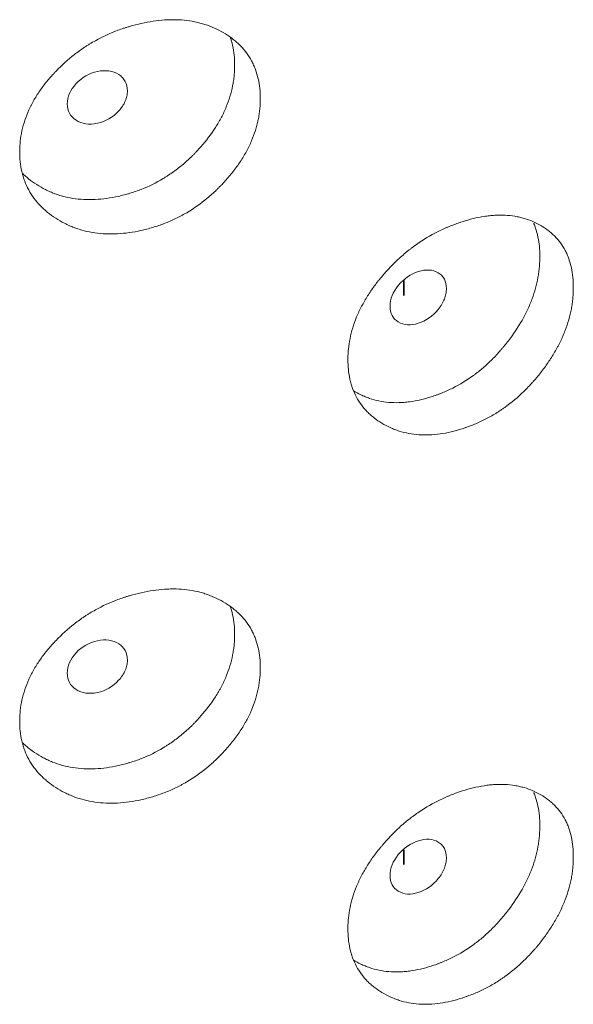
# Model space of a CAD drawing. Header units: millimetres. Extents: x 4 to 1188, y 1 to 840.
# Tile 148 of 197: x 996.26 to 998.76, y 217.88 to 222.32. Entities that reach past the tile are written whole.
import ezdxf

# ---------------------------------------------------------------- set-up
doc = ezdxf.new("R2010")
doc.units = ezdxf.units.MM
doc.layers.add('1', color=7, linetype='Continuous')

msp = doc.modelspace()

# ---------------------------------------------------------------- linework, layer by layer
at = {"layer": '1', "color": 154, "linetype": 'Continuous', "lineweight": 35}
for p, q in [((997.9934, 221.1411), (997.9934, 221.0734)), ((997.9934, 218.5743), (997.9934, 218.5083))]:
    msp.add_line(p, q, dxfattribs=at)
at = {"layer": '1', "color": 154, "linetype": 'Continuous', "lineweight": 13}
for points, knots in [([(997.3467, 221.9606), (997.3467, 221.9587), (997.3467, 221.9567), (997.3467, 221.9528), (997.3466, 221.947), (997.3461, 221.9332), (997.3446, 221.9135), (997.3426, 221.8975), (997.3408, 221.8855), (997.3401, 221.8814), (997.3387, 221.8734), (997.3379, 221.8694), (997.3305, 221.8333), (997.3206, 221.8015), (997.3003, 221.754), (997.2927, 221.7383), (997.282, 221.7186), (997.2798, 221.7147), (997.2754, 221.7069), (997.2685, 221.6952), (997.2613, 221.6838), (997.2463, 221.6611), (997.2356, 221.6463), (997.2186, 221.6247), (997.2128, 221.6175), (997.2009, 221.6033), (997.1948, 221.5963), (997.1823, 221.5825), (997.1759, 221.5756), (997.1661, 221.5655), (997.1628, 221.5621), (997.1561, 221.5554), (997.1528, 221.5521), (997.1358, 221.5358), (997.1218, 221.5233), (997.0785, 221.4874), (997.0477, 221.4656), (997.0108, 221.4439), (997.0067, 221.4416), (996.9984, 221.4369), (996.986, 221.4301), (996.9734, 221.4238), (996.9482, 221.4116), (996.9312, 221.4042), (996.8968, 221.391), (996.8794, 221.385), (996.8531, 221.3771), (996.8443, 221.3747), (996.831, 221.3712), (996.8265, 221.3701), (996.8177, 221.368), (996.8132, 221.367), (996.7733, 221.3582), (996.7382, 221.3531), (996.686, 221.3502), (996.6686, 221.3501), (996.6342, 221.3515), (996.6174, 221.353), (996.5682, 221.3601), (996.5293, 221.3702), (996.4928, 221.3851), (996.4785, 221.3914), (996.4713, 221.3948), (996.4505, 221.4054), (996.4372, 221.4131), (996.4116, 221.4296), (996.3994, 221.4384), (996.3819, 221.4525), (996.3734, 221.4598), (996.3652, 221.4675), (996.3598, 221.4727), (996.3572, 221.4754), (996.3339, 221.4995), (996.3165, 221.523), (996.2956, 221.5613), (996.2881, 221.578), (996.2818, 221.5954), (996.2795, 221.6024), (996.2783, 221.606), (996.2751, 221.6167), (996.2732, 221.624), (996.2649, 221.6604), (996.2611, 221.698), (996.2622, 221.7369), (996.2631, 221.7526), (996.2637, 221.7605), (996.2662, 221.7841), (996.2688, 221.7998), (996.279, 221.847), (996.2893, 221.8784), (996.3053, 221.9136), (996.3071, 221.9175), (996.3109, 221.9253), (996.3167, 221.9369), (996.323, 221.9484), (996.3361, 221.971), (996.3456, 221.9858), (996.3661, 222.0148), (996.3771, 222.0291), (996.3946, 222.05), (996.4006, 222.0569), (996.4098, 222.0672), (996.413, 222.0706), (996.4193, 222.0774), (996.4225, 222.0808), (996.4514, 222.1108), (996.4789, 222.1358), (996.5234, 222.1705), (996.5387, 222.1815), (996.5586, 222.1947), (996.5625, 222.1973), (996.5706, 222.2024), (996.5746, 222.2049), (996.5867, 222.2123), (996.5949, 222.217), (996.6359, 222.2399), (996.6697, 222.2554), (996.7131, 222.2716), (996.7262, 222.2762), (996.7395, 222.2804), (996.7483, 222.2832), (996.7528, 222.2845), (996.7749, 222.291), (996.7926, 222.2955), (996.8455, 222.3072), (996.8805, 222.3126), (996.9197, 222.3152), (996.9241, 222.3154), (996.9327, 222.3158), (996.9456, 222.3163), (996.9753, 222.3163), (997.0164, 222.3133), (997.0557, 222.3064), (997.0823, 222.2994), (997.0935, 222.296), (997.101, 222.2936), (997.1046, 222.2924), (997.1375, 222.2809), (997.1643, 222.2678), (997.2017, 222.2446), (997.2136, 222.2363), (997.2279, 222.2251), (997.2307, 222.2228), (997.2362, 222.2182), (997.2443, 222.2111), (997.2521, 222.2038), (997.2769, 222.1785), (997.2937, 222.156), (997.3106, 222.1247), (997.3138, 222.1183), (997.3197, 222.1051), (997.3225, 222.0985), (997.33, 222.0782), (997.334, 222.0643), (997.3437, 222.0216), (997.3467, 221.9917), (997.3467, 221.9606)], [0, 0, 0, 0, 0.001953, 0.001953, 0.003906, 0.007812, 0.015625, 0.023437, 0.023437, 0.027344, 0.027344, 0.03125, 0.03125, 0.0625, 0.0625, 0.078125, 0.078125, 0.082031, 0.082031, 0.085937, 0.09375, 0.09375, 0.109375, 0.109375, 0.117187, 0.117187, 0.125, 0.125, 0.132812, 0.132812, 0.136719, 0.136719, 0.140625, 0.140625, 0.15625, 0.15625, 0.1875, 0.1875, 0.191406, 0.191406, 0.195312, 0.203125, 0.203125, 0.21875, 0.21875, 0.234375, 0.234375, 0.242187, 0.242187, 0.246094, 0.246094, 0.25, 0.25, 0.28125, 0.28125, 0.296875, 0.296875, 0.3125, 0.3125, 0.34375, 0.351562, 0.351562, 0.359375, 0.359375, 0.375, 0.375, 0.390625, 0.390625, 0.398437, 0.402344, 0.402344, 0.40625, 0.40625, 0.4375, 0.4375, 0.453125, 0.457031, 0.457031, 0.460937, 0.460937, 0.46875, 0.46875, 0.5, 0.507812, 0.507812, 0.515625, 0.515625, 0.53125, 0.53125, 0.5625, 0.5625, 0.566406, 0.566406, 0.570312, 0.578125, 0.578125, 0.59375, 0.59375, 0.609375, 0.609375, 0.617187, 0.617187, 0.621094, 0.621094, 0.625, 0.625, 0.65625, 0.65625, 0.671875, 0.671875, 0.675781, 0.675781, 0.679687, 0.679687, 0.6875, 0.6875, 0.71875, 0.71875, 0.726562, 0.730469, 0.730469, 0.734375, 0.734375, 0.75, 0.75, 0.78125, 0.78125, 0.785156, 0.785156, 0.789062, 0.796875, 0.8125, 0.828125, 0.835937, 0.839844, 0.839844, 0.84375, 0.84375, 0.875, 0.875, 0.890625, 0.890625, 0.894531, 0.894531, 0.898437, 0.90625, 0.90625, 0.9375, 0.9375, 0.945312, 0.945312, 0.953125, 0.953125, 0.96875, 0.96875, 1, 1, 1, 1]), ([(997.2109, 222.2396), (997.2154, 222.2267), (997.2191, 222.2134), (997.2282, 222.1717), (997.2311, 222.1421), (997.2311, 222.1115)], [0, 0, 0, 0, 0.324781, 0.324781, 1, 1, 1, 1]), ([(997.2311, 222.1115), (997.2311, 222.1095), (997.2311, 222.1076), (997.231, 222.1038), (997.2309, 222.098), (997.2305, 222.0844), (997.2291, 222.0649), (997.2272, 222.0492), (997.2254, 222.0373), (997.2248, 222.0333), (997.2235, 222.0254), (997.2227, 222.0215), (997.2157, 221.9859), (997.2062, 221.9544), (997.1868, 221.9074), (997.1795, 221.8918), (997.1693, 221.8724), (997.1672, 221.8685), (997.1629, 221.8607), (997.1564, 221.8492), (997.1494, 221.8378), (997.1253, 221.8002), (997.1033, 221.7715), (997.0731, 221.7369), (997.0669, 221.7301), (997.0573, 221.7199), (997.0541, 221.7165), (997.0476, 221.7099), (997.0444, 221.7066), (997.0279, 221.6903), (997.0006, 221.6651), (996.9641, 221.6364), (996.9372, 221.6179), (996.9254, 221.6102), (996.9175, 221.6052), (996.9135, 221.6027), (996.8772, 221.581), (996.8441, 221.5648), (996.7933, 221.5448), (996.7718, 221.5374), (996.75, 221.531), (996.7413, 221.5286), (996.7369, 221.5274), (996.7238, 221.524), (996.715, 221.5219), (996.6713, 221.5123), (996.6366, 221.5074), (996.5936, 221.5053), (996.585, 221.5051), (996.5722, 221.5051), (996.5679, 221.5052), (996.5594, 221.5054), (996.5382, 221.5062), (996.5177, 221.5084), (996.4695, 221.516), (996.4353, 221.5255), (996.4029, 221.539), (996.3958, 221.5421), (996.3922, 221.5437), (996.3817, 221.5486), (996.3748, 221.552), (996.3546, 221.5628), (996.3417, 221.5707), (996.3169, 221.5874), (996.305, 221.5964), (996.2881, 221.6107), (996.2826, 221.6157), (996.2767, 221.6213), (996.2762, 221.6218), (996.2756, 221.6224)], [0, 0, 0, 0, 0.004892, 0.004892, 0.009784, 0.019568, 0.039136, 0.058704, 0.058704, 0.068488, 0.068488, 0.078272, 0.078272, 0.156544, 0.156544, 0.195679, 0.195679, 0.205463, 0.205463, 0.215247, 0.234815, 0.234815, 0.313087, 0.313087, 0.332655, 0.332655, 0.342439, 0.342439, 0.352223, 0.352223, 0.391359, 0.430495, 0.450063, 0.459847, 0.459847, 0.469631, 0.469631, 0.547902, 0.547902, 0.587038, 0.596822, 0.596822, 0.606606, 0.606606, 0.626174, 0.626174, 0.704446, 0.704446, 0.724014, 0.724014, 0.733798, 0.733798, 0.743582, 0.782718, 0.782718, 0.860989, 0.870773, 0.870773, 0.880557, 0.880557, 0.900125, 0.900125, 0.939261, 0.939261, 0.978397, 0.978397, 0.997965, 0.997965, 1, 1, 1, 1]), ([(996.4764, 221.9373), (996.4763, 221.9213), (996.4795, 221.9071), (996.4928, 221.8825), (996.5025, 221.8721), (996.5294, 221.8548), (996.5441, 221.8493), (996.5762, 221.8446), (996.5933, 221.8453), (996.6497, 221.8575), (996.6816, 221.8758), (996.7213, 221.9189), (996.7312, 221.9336), (996.7411, 221.9564), (996.7435, 221.9641), (996.7468, 221.9797), (996.7476, 221.9875), (996.7475, 222.0118), (996.7442, 222.026), (996.7344, 222.0444), (996.7303, 222.0501), (996.7205, 222.0604), (996.7149, 222.0649), (996.6949, 222.0777), (996.6802, 222.0831), (996.6483, 222.0876), (996.6312, 222.0867), (996.5747, 222.0745), (996.5424, 222.0561), (996.4898, 221.9998), (996.4765, 221.9694), (996.4764, 221.9373)], [0, 0, 0, 0, 0.0625, 0.0625, 0.125, 0.125, 0.1875, 0.1875, 0.25, 0.25, 0.375, 0.375, 0.4375, 0.4375, 0.46875, 0.46875, 0.5, 0.5, 0.5625, 0.5625, 0.59375, 0.59375, 0.625, 0.625, 0.6875, 0.6875, 0.75, 0.75, 0.875, 0.875, 1, 1, 1, 1]), ([(998.758, 221.1087), (998.758, 221.1068), (998.758, 221.1048), (998.758, 221.1009), (998.7579, 221.095), (998.7574, 221.0813), (998.7561, 221.0614), (998.7542, 221.0453), (998.7525, 221.0331), (998.7519, 221.029), (998.7506, 221.0209), (998.7499, 221.0168), (998.743, 220.9802), (998.7337, 220.9475), (998.7149, 220.8985), (998.7078, 220.8821), (998.6979, 220.8617), (998.6959, 220.8576), (998.6917, 220.8494), (998.6854, 220.8372), (998.6786, 220.8252), (998.6647, 220.8014), (998.6547, 220.7858), (998.6389, 220.7627), (998.6335, 220.7551), (998.6225, 220.7401), (998.6168, 220.7326), (998.6052, 220.7177), (998.5992, 220.7104), (998.5901, 220.6995), (998.587, 220.6958), (998.5808, 220.6887), (998.5776, 220.6851), (998.5619, 220.6675), (998.5488, 220.6538), (998.5084, 220.6145), (998.4797, 220.5904), (998.4452, 220.5658), (998.4414, 220.5631), (998.4337, 220.5578), (998.422, 220.55), (998.4103, 220.5427), (998.3867, 220.5285), (998.3708, 220.5199), (998.3387, 220.5039), (998.3224, 220.4966), (998.2978, 220.4866), (998.2895, 220.4835), (998.2771, 220.479), (998.2729, 220.4776), (998.2646, 220.4747), (998.2604, 220.4734), (998.2231, 220.4614), (998.1901, 220.4536), (998.1411, 220.4466), (998.1248, 220.4451), (998.0925, 220.4438), (998.0767, 220.4441), (998.0305, 220.4473), (997.9939, 220.4543), (997.9595, 220.4664), (997.946, 220.4716), (997.9393, 220.4744), (997.9197, 220.4833), (997.9071, 220.49), (997.883, 220.5044), (997.8715, 220.5123), (997.855, 220.5251), (997.8469, 220.5317), (997.8392, 220.5388), (997.8342, 220.5436), (997.8317, 220.546), (997.8097, 220.5683), (997.7933, 220.5904), (997.7736, 220.6271), (997.7664, 220.6431), (997.7606, 220.6601), (997.7583, 220.6669), (997.7572, 220.6704), (997.7542, 220.6809), (997.7524, 220.688), (997.7445, 220.7238), (997.741, 220.7611), (997.742, 220.8001), (997.7428, 220.8158), (997.7434, 220.8238), (997.7458, 220.8476), (997.7482, 220.8635), (997.7578, 220.9115), (997.7676, 220.9436), (997.7827, 220.9801), (997.7844, 220.9842), (997.788, 220.9923), (997.7935, 221.0044), (997.7994, 221.0163), (997.8118, 221.04), (997.8208, 221.0555), (997.8401, 221.0862), (997.8505, 221.1012), (997.867, 221.1236), (997.8726, 221.131), (997.8813, 221.142), (997.8843, 221.1456), (997.8902, 221.1529), (997.8932, 221.1565), (997.9205, 221.1889), (997.9465, 221.216), (997.9883, 221.2541), (998.0027, 221.2664), (998.0214, 221.2811), (998.0251, 221.284), (998.0327, 221.2898), (998.0365, 221.2926), (998.0479, 221.3009), (998.0555, 221.3063), (998.0941, 221.3324), (998.1258, 221.3505), (998.1666, 221.3701), (998.1789, 221.3757), (998.1913, 221.381), (998.1996, 221.3845), (998.2038, 221.3862), (998.2245, 221.3944), (998.2411, 221.4003), (998.2906, 221.4161), (998.3234, 221.4242), (998.3601, 221.4299), (998.3642, 221.4305), (998.3723, 221.4316), (998.3843, 221.433), (998.4121, 221.4353), (998.4504, 221.4356), (998.4871, 221.4317), (998.512, 221.4269), (998.5224, 221.4243), (998.5293, 221.4225), (998.5328, 221.4216), (998.5634, 221.4126), (998.5884, 221.4016), (998.6232, 221.3814), (998.6343, 221.374), (998.6475, 221.3639), (998.6502, 221.3619), (998.6553, 221.3577), (998.6629, 221.3512), (998.6701, 221.3445), (998.6931, 221.3211), (998.7088, 221.2999), (998.7245, 221.27), (998.7275, 221.2638), (998.733, 221.2511), (998.7355, 221.2447), (998.7425, 221.225), (998.7462, 221.2114), (998.7552, 221.1694), (998.758, 221.1398), (998.758, 221.1087)], [0, 0, 0, 0, 0.001953, 0.001953, 0.003906, 0.007813, 0.015625, 0.023438, 0.023438, 0.027344, 0.027344, 0.03125, 0.03125, 0.0625, 0.0625, 0.078125, 0.078125, 0.082031, 0.082031, 0.085938, 0.09375, 0.09375, 0.109375, 0.109375, 0.117188, 0.117188, 0.125, 0.125, 0.132813, 0.132813, 0.136719, 0.136719, 0.140625, 0.140625, 0.15625, 0.15625, 0.1875, 0.1875, 0.191406, 0.191406, 0.195313, 0.203125, 0.203125, 0.21875, 0.21875, 0.234375, 0.234375, 0.242188, 0.242188, 0.246094, 0.246094, 0.25, 0.25, 0.28125, 0.28125, 0.296875, 0.296875, 0.3125, 0.3125, 0.34375, 0.351563, 0.351563, 0.359375, 0.359375, 0.375, 0.375, 0.390625, 0.390625, 0.398438, 0.402344, 0.402344, 0.40625, 0.40625, 0.4375, 0.4375, 0.453125, 0.457031, 0.457031, 0.460938, 0.460938, 0.46875, 0.46875, 0.5, 0.507813, 0.507813, 0.515625, 0.515625, 0.53125, 0.53125, 0.5625, 0.5625, 0.566406, 0.566406, 0.570313, 0.578125, 0.578125, 0.59375, 0.59375, 0.609375, 0.609375, 0.617188, 0.617188, 0.621094, 0.621094, 0.625, 0.625, 0.65625, 0.65625, 0.671875, 0.671875, 0.675781, 0.675781, 0.679688, 0.679688, 0.6875, 0.6875, 0.71875, 0.71875, 0.726563, 0.730469, 0.730469, 0.734375, 0.734375, 0.75, 0.75, 0.78125, 0.78125, 0.785156, 0.785156, 0.789063, 0.796875, 0.8125, 0.828125, 0.835938, 0.839844, 0.839844, 0.84375, 0.84375, 0.875, 0.875, 0.890625, 0.890625, 0.894531, 0.894531, 0.898438, 0.90625, 0.90625, 0.9375, 0.9375, 0.945313, 0.945313, 0.953125, 0.953125, 0.96875, 0.96875, 1, 1, 1, 1]), ([(998.5797, 221.3985), (998.58, 221.3977), (998.5803, 221.3969), (998.5833, 221.3898), (998.5857, 221.3834), (998.5923, 221.3638), (998.5959, 221.3503), (998.6044, 221.3087), (998.6071, 221.2794), (998.6071, 221.2488)], [0, 0, 0, 0, 0.017682, 0.017682, 0.158013, 0.158013, 0.438675, 0.438675, 1, 1, 1, 1]), ([(998.6071, 221.2488), (998.6071, 221.2468), (998.6071, 221.2449), (998.6071, 221.2411), (998.607, 221.2353), (998.6065, 221.2217), (998.6052, 221.2021), (998.6035, 221.1862), (998.6019, 221.1742), (998.6013, 221.1702), (998.6, 221.1621), (998.5993, 221.1581), (998.5928, 221.122), (998.584, 221.0897), (998.566, 221.0413), (998.5592, 221.0251), (998.5497, 221.0049), (998.5478, 221.0008), (998.5438, 220.9927), (998.5377, 220.9806), (998.5312, 220.9687), (998.5088, 220.9293), (998.4884, 220.8988), (998.4602, 220.8619), (998.4544, 220.8545), (998.4455, 220.8436), (998.4425, 220.84), (998.4365, 220.8329), (998.4334, 220.8293), (998.4181, 220.8117), (998.3927, 220.7845), (998.3586, 220.7529), (998.3336, 220.7322), (998.3225, 220.7237), (998.3151, 220.718), (998.3114, 220.7152), (998.2775, 220.6906), (998.2466, 220.6719), (998.199, 220.6479), (998.1789, 220.6388), (998.1586, 220.6308), (998.1504, 220.6276), (998.1463, 220.6261), (998.134, 220.6216), (998.1258, 220.6189), (998.0849, 220.6058), (998.0523, 220.5982), (998.0119, 220.5928), (998.0039, 220.5919), (997.9918, 220.5909), (997.9878, 220.5906), (997.9798, 220.5902), (997.9599, 220.5893), (997.9406, 220.5899), (997.8954, 220.5938), (997.8631, 220.6006), (997.8327, 220.6115), (997.8259, 220.614), (997.8226, 220.6153), (997.8127, 220.6194), (997.8062, 220.6223), (997.7884, 220.6309), (997.7775, 220.637), (997.7669, 220.6435)], [0, 0, 0, 0, 0.00523, 0.00523, 0.010461, 0.020921, 0.041843, 0.062764, 0.062764, 0.073225, 0.073225, 0.083686, 0.083686, 0.167371, 0.167371, 0.209214, 0.209214, 0.219674, 0.219674, 0.230135, 0.251057, 0.251057, 0.334742, 0.334742, 0.355663, 0.355663, 0.366124, 0.366124, 0.376585, 0.376585, 0.418428, 0.46027, 0.481192, 0.491652, 0.491652, 0.502113, 0.502113, 0.585799, 0.585799, 0.627641, 0.638102, 0.638102, 0.648563, 0.648563, 0.669484, 0.669484, 0.75317, 0.75317, 0.774091, 0.774091, 0.784552, 0.784552, 0.795012, 0.836855, 0.836855, 0.920541, 0.931001, 0.931001, 0.941462, 0.941462, 0.962383, 0.962383, 1, 1, 1, 1]), ([(997.9318, 221.0247), (997.9317, 221.0087), (997.9348, 220.9948), (997.9472, 220.9712), (997.9563, 220.9616), (997.9815, 220.9464), (997.9953, 220.9421), (998.0254, 220.9399), (998.0415, 220.9421), (998.0943, 220.9588), (998.1241, 220.9796), (998.1613, 221.0259), (998.1705, 221.0414), (998.1797, 221.065), (998.182, 221.0729), (998.1851, 221.0887), (998.1858, 221.0966), (998.1858, 221.1209), (998.1827, 221.1349), (998.1735, 221.1525), (998.1697, 221.1578), (998.1605, 221.1673), (998.1553, 221.1714), (998.1366, 221.1826), (998.1229, 221.1868), (998.093, 221.1887), (998.077, 221.1865), (998.024, 221.1697), (997.9938, 221.1488), (997.9444, 221.0883), (997.9319, 221.0568), (997.9318, 221.0247)], [0, 0, 0, 0, 0.0625, 0.0625, 0.125, 0.125, 0.1875, 0.1875, 0.25, 0.25, 0.375, 0.375, 0.4375, 0.4375, 0.46875, 0.46875, 0.5, 0.5, 0.5625, 0.5625, 0.59375, 0.59375, 0.625, 0.625, 0.6875, 0.6875, 0.75, 0.75, 0.875, 0.875, 1, 1, 1, 1]), ([(997.3467, 219.3945), (997.3467, 219.3925), (997.3467, 219.3906), (997.3467, 219.3867), (997.3466, 219.3808), (997.3461, 219.3671), (997.3446, 219.3473), (997.3426, 219.3314), (997.3408, 219.3193), (997.3401, 219.3153), (997.3387, 219.3073), (997.3379, 219.3033), (997.3305, 219.2672), (997.3206, 219.2354), (997.3003, 219.1879), (997.2927, 219.1721), (997.282, 219.1525), (997.2798, 219.1486), (997.2754, 219.1408), (997.2685, 219.1291), (997.2613, 219.1177), (997.2463, 219.095), (997.2356, 219.0802), (997.2186, 219.0585), (997.2128, 219.0514), (997.2009, 219.0372), (997.1948, 219.0302), (997.1823, 219.0164), (997.1759, 219.0095), (997.1661, 218.9993), (997.1628, 218.996), (997.1561, 218.9893), (997.1528, 218.986), (997.1358, 218.9697), (997.1218, 218.9572), (997.0785, 218.9212), (997.0477, 218.8995), (997.0108, 218.8778), (997.0067, 218.8754), (996.9984, 218.8708), (996.986, 218.864), (996.9734, 218.8576), (996.9482, 218.8455), (996.9312, 218.8381), (996.8968, 218.8248), (996.8794, 218.8189), (996.8531, 218.811), (996.8443, 218.8085), (996.831, 218.8051), (996.8265, 218.804), (996.8177, 218.8019), (996.8132, 218.8008), (996.7733, 218.792), (996.7382, 218.787), (996.686, 218.7841), (996.6686, 218.7839), (996.6342, 218.7853), (996.6174, 218.7869), (996.5682, 218.794), (996.5293, 218.804), (996.4928, 218.819), (996.4785, 218.8253), (996.4713, 218.8287), (996.4505, 218.8392), (996.4372, 218.8469), (996.4116, 218.8634), (996.3994, 218.8722), (996.3819, 218.8864), (996.3734, 218.8937), (996.3652, 218.9014), (996.3598, 218.9066), (996.3572, 218.9093), (996.3339, 218.9334), (996.3165, 218.9569), (996.2956, 218.9952), (996.2881, 219.0118), (996.2818, 219.0293), (996.2795, 219.0363), (996.2783, 219.0399), (996.2751, 219.0506), (996.2732, 219.0578), (996.2649, 219.0943), (996.2611, 219.1319), (996.2622, 219.1708), (996.2631, 219.1865), (996.2637, 219.1944), (996.2662, 219.218), (996.2688, 219.2337), (996.279, 219.2809), (996.2893, 219.3122), (996.3053, 219.3475), (996.3071, 219.3514), (996.3109, 219.3592), (996.3167, 219.3708), (996.323, 219.3822), (996.3361, 219.4049), (996.3456, 219.4197), (996.3661, 219.4487), (996.3771, 219.4629), (996.3946, 219.4839), (996.4006, 219.4908), (996.4098, 219.5011), (996.413, 219.5045), (996.4193, 219.5113), (996.4225, 219.5147), (996.4514, 219.5447), (996.4789, 219.5697), (996.5234, 219.6043), (996.5387, 219.6154), (996.5586, 219.6286), (996.5625, 219.6312), (996.5706, 219.6363), (996.5746, 219.6388), (996.5867, 219.6461), (996.5949, 219.6509), (996.6359, 219.6737), (996.6697, 219.6892), (996.7131, 219.7054), (996.7262, 219.71), (996.7395, 219.7143), (996.7483, 219.7171), (996.7528, 219.7184), (996.7749, 219.7249), (996.7926, 219.7294), (996.8455, 219.7411), (996.8805, 219.7464), (996.9197, 219.7491), (996.9241, 219.7493), (996.9327, 219.7497), (996.9456, 219.7501), (996.9753, 219.7501), (997.0164, 219.7472), (997.0557, 219.7403), (997.0823, 219.7333), (997.0935, 219.7299), (997.101, 219.7275), (997.1046, 219.7263), (997.1375, 219.7147), (997.1643, 219.7016), (997.2017, 219.6785), (997.2136, 219.6702), (997.2279, 219.659), (997.2307, 219.6567), (997.2362, 219.6521), (997.2443, 219.645), (997.2521, 219.6376), (997.2769, 219.6124), (997.2937, 219.5899), (997.3106, 219.5586), (997.3138, 219.5522), (997.3197, 219.539), (997.3225, 219.5323), (997.33, 219.5121), (997.334, 219.4982), (997.3437, 219.4554), (997.3467, 219.4256), (997.3467, 219.3945)], [0, 0, 0, 0, 0.001953, 0.001953, 0.003906, 0.007813, 0.015625, 0.023438, 0.023438, 0.027344, 0.027344, 0.03125, 0.03125, 0.0625, 0.0625, 0.078125, 0.078125, 0.082031, 0.082031, 0.085938, 0.09375, 0.09375, 0.109375, 0.109375, 0.117188, 0.117188, 0.125, 0.125, 0.132813, 0.132813, 0.136719, 0.136719, 0.140625, 0.140625, 0.15625, 0.15625, 0.1875, 0.1875, 0.191406, 0.191406, 0.195313, 0.203125, 0.203125, 0.21875, 0.21875, 0.234375, 0.234375, 0.242188, 0.242188, 0.246094, 0.246094, 0.25, 0.25, 0.28125, 0.28125, 0.296875, 0.296875, 0.3125, 0.3125, 0.34375, 0.351563, 0.351563, 0.359375, 0.359375, 0.375, 0.375, 0.390625, 0.390625, 0.398438, 0.402344, 0.402344, 0.40625, 0.40625, 0.4375, 0.4375, 0.453125, 0.457031, 0.457031, 0.460938, 0.460938, 0.46875, 0.46875, 0.5, 0.507813, 0.507813, 0.515625, 0.515625, 0.53125, 0.53125, 0.5625, 0.5625, 0.566406, 0.566406, 0.570313, 0.578125, 0.578125, 0.59375, 0.59375, 0.609375, 0.609375, 0.617188, 0.617188, 0.621094, 0.621094, 0.625, 0.625, 0.65625, 0.65625, 0.671875, 0.671875, 0.675781, 0.675781, 0.679688, 0.679688, 0.6875, 0.6875, 0.71875, 0.71875, 0.726563, 0.730469, 0.730469, 0.734375, 0.734375, 0.75, 0.75, 0.78125, 0.78125, 0.785156, 0.785156, 0.789063, 0.796875, 0.8125, 0.828125, 0.835938, 0.839844, 0.839844, 0.84375, 0.84375, 0.875, 0.875, 0.890625, 0.890625, 0.894531, 0.894531, 0.898437, 0.90625, 0.90625, 0.9375, 0.9375, 0.945312, 0.945312, 0.953125, 0.953125, 0.96875, 0.96875, 1, 1, 1, 1]), ([(997.2109, 219.6735), (997.2154, 219.6606), (997.2191, 219.6473), (997.2282, 219.6055), (997.2311, 219.576), (997.2311, 219.5453)], [0, 0, 0, 0, 0.324781, 0.324781, 1, 1, 1, 1]), ([(997.2311, 219.5453), (997.2311, 219.5434), (997.2311, 219.5415), (997.231, 219.5376), (997.2309, 219.5318), (997.2305, 219.5183), (997.2291, 219.4988), (997.2272, 219.483), (997.2254, 219.4712), (997.2248, 219.4672), (997.2235, 219.4593), (997.2227, 219.4553), (997.2157, 219.4197), (997.2062, 219.3882), (997.1868, 219.3413), (997.1795, 219.3257), (997.1693, 219.3063), (997.1672, 219.3024), (997.1629, 219.2946), (997.1564, 219.283), (997.1494, 219.2717), (997.1253, 219.2341), (997.1033, 219.2053), (997.0731, 219.1708), (997.0669, 219.1639), (997.0573, 219.1538), (997.0541, 219.1504), (997.0476, 219.1437), (997.0444, 219.1404), (997.0279, 219.1241), (997.0006, 219.099), (996.9641, 219.0703), (996.9372, 219.0517), (996.9254, 219.0441), (996.9175, 219.0391), (996.9135, 219.0366), (996.8772, 219.0148), (996.8441, 218.9986), (996.7933, 218.9787), (996.7718, 218.9713), (996.75, 218.9649), (996.7413, 218.9625), (996.7369, 218.9613), (996.7238, 218.9579), (996.715, 218.9558), (996.6713, 218.9461), (996.6366, 218.9412), (996.5936, 218.9392), (996.585, 218.939), (996.5722, 218.939), (996.5679, 218.939), (996.5594, 218.9393), (996.5382, 218.9401), (996.5177, 218.9422), (996.4695, 218.9499), (996.4353, 218.9594), (996.4029, 218.9729), (996.3958, 218.9759), (996.3922, 218.9775), (996.3817, 218.9825), (996.3748, 218.9859), (996.3546, 218.9967), (996.3417, 219.0045), (996.3169, 219.0213), (996.305, 219.0302), (996.2881, 219.0446), (996.2826, 219.0495), (996.2767, 219.0552), (996.2762, 219.0557), (996.2756, 219.0562)], [0, 0, 0, 0, 0.004892, 0.004892, 0.009784, 0.019568, 0.039136, 0.058704, 0.058704, 0.068488, 0.068488, 0.078272, 0.078272, 0.156544, 0.156544, 0.195679, 0.195679, 0.205463, 0.205463, 0.215247, 0.234815, 0.234815, 0.313087, 0.313087, 0.332655, 0.332655, 0.342439, 0.342439, 0.352223, 0.352223, 0.391359, 0.430495, 0.450063, 0.459847, 0.459847, 0.469631, 0.469631, 0.547902, 0.547902, 0.587038, 0.596822, 0.596822, 0.606606, 0.606606, 0.626174, 0.626174, 0.704446, 0.704446, 0.724014, 0.724014, 0.733798, 0.733798, 0.743582, 0.782718, 0.782718, 0.860989, 0.870773, 0.870773, 0.880557, 0.880557, 0.900125, 0.900125, 0.939261, 0.939261, 0.978397, 0.978397, 0.997965, 0.997965, 1, 1, 1, 1]), ([(996.4764, 219.3712), (996.4763, 219.3552), (996.4795, 219.341), (996.4928, 219.3164), (996.5025, 219.306), (996.5294, 219.2886), (996.5441, 219.2831), (996.5762, 219.2784), (996.5933, 219.2792), (996.6497, 219.2914), (996.6816, 219.3097), (996.7213, 219.3527), (996.7312, 219.3675), (996.7411, 219.3903), (996.7435, 219.398), (996.7468, 219.4136), (996.7476, 219.4214), (996.7475, 219.4457), (996.7442, 219.4599), (996.7344, 219.4783), (996.7303, 219.4839), (996.7205, 219.4942), (996.7149, 219.4988), (996.6949, 219.5116), (996.6802, 219.517), (996.6483, 219.5214), (996.6312, 219.5206), (996.5747, 219.5083), (996.5424, 219.49), (996.4898, 219.4337), (996.4765, 219.4033), (996.4764, 219.3712)], [0, 0, 0, 0, 0.0625, 0.0625, 0.125, 0.125, 0.1875, 0.1875, 0.25, 0.25, 0.375, 0.375, 0.4375, 0.4375, 0.46875, 0.46875, 0.5, 0.5, 0.5625, 0.5625, 0.59375, 0.59375, 0.625, 0.625, 0.6875, 0.6875, 0.75, 0.75, 0.875, 0.875, 1, 1, 1, 1]), ([(998.758, 218.5426), (998.758, 218.5406), (998.758, 218.5387), (998.758, 218.5348), (998.7579, 218.5289), (998.7574, 218.5151), (998.7561, 218.4952), (998.7542, 218.4791), (998.7525, 218.4669), (998.7519, 218.4629), (998.7506, 218.4547), (998.7499, 218.4507), (998.743, 218.414), (998.7337, 218.3814), (998.7149, 218.3324), (998.7078, 218.316), (998.6979, 218.2955), (998.6959, 218.2914), (998.6917, 218.2833), (998.6854, 218.2711), (998.6786, 218.2591), (998.6647, 218.2352), (998.6547, 218.2196), (998.6389, 218.1966), (998.6335, 218.189), (998.6225, 218.1739), (998.6168, 218.1664), (998.6052, 218.1516), (998.5992, 218.1443), (998.5901, 218.1333), (998.587, 218.1297), (998.5808, 218.1225), (998.5776, 218.119), (998.5619, 218.1013), (998.5488, 218.0877), (998.5084, 218.0484), (998.4797, 218.0242), (998.4452, 217.9996), (998.4414, 217.997), (998.4337, 217.9917), (998.422, 217.9839), (998.4103, 217.9766), (998.3867, 217.9624), (998.3708, 217.9537), (998.3387, 217.9378), (998.3224, 217.9305), (998.2978, 217.9205), (998.2895, 217.9174), (998.2771, 217.9129), (998.2729, 217.9114), (998.2646, 217.9086), (998.2604, 217.9072), (998.2231, 217.8953), (998.1901, 217.8875), (998.1411, 217.8805), (998.1248, 217.879), (998.0925, 217.8777), (998.0767, 217.8779), (998.0305, 217.8812), (997.9939, 217.8882), (997.9595, 217.9002), (997.946, 217.9054), (997.9393, 217.9083), (997.9197, 217.9172), (997.9071, 217.9238), (997.883, 217.9383), (997.8715, 217.9462), (997.855, 217.959), (997.8469, 217.9656), (997.8392, 217.9727), (997.8342, 217.9774), (997.8317, 217.9799), (997.8097, 218.0022), (997.7933, 218.0243), (997.7736, 218.061), (997.7664, 218.077), (997.7606, 218.094), (997.7583, 218.1008), (997.7572, 218.1043), (997.7542, 218.1148), (997.7524, 218.1219), (997.7445, 218.1576), (997.741, 218.195), (997.742, 218.234), (997.7428, 218.2497), (997.7434, 218.2576), (997.7458, 218.2814), (997.7482, 218.2974), (997.7578, 218.3453), (997.7676, 218.3775), (997.7827, 218.414), (997.7844, 218.4181), (997.788, 218.4262), (997.7935, 218.4382), (997.7994, 218.4502), (997.8118, 218.4738), (997.8208, 218.4894), (997.8401, 218.52), (997.8505, 218.5351), (997.867, 218.5574), (997.8726, 218.5648), (997.8813, 218.5759), (997.8843, 218.5795), (997.8902, 218.5868), (997.8932, 218.5904), (997.9205, 218.6227), (997.9465, 218.6499), (997.9883, 218.688), (998.0027, 218.7003), (998.0214, 218.715), (998.0251, 218.7179), (998.0327, 218.7236), (998.0365, 218.7265), (998.0479, 218.7348), (998.0555, 218.7402), (998.0941, 218.7662), (998.1258, 218.7844), (998.1666, 218.804), (998.1789, 218.8096), (998.1913, 218.8149), (998.1996, 218.8184), (998.2038, 218.8201), (998.2245, 218.8283), (998.2411, 218.8342), (998.2906, 218.85), (998.3234, 218.8581), (998.3601, 218.8638), (998.3642, 218.8644), (998.3723, 218.8654), (998.3843, 218.8669), (998.4121, 218.8692), (998.4504, 218.8695), (998.4871, 218.8656), (998.512, 218.8608), (998.5224, 218.8582), (998.5293, 218.8564), (998.5328, 218.8555), (998.5634, 218.8465), (998.5884, 218.8355), (998.6232, 218.8153), (998.6343, 218.8079), (998.6475, 218.7978), (998.6502, 218.7957), (998.6553, 218.7915), (998.6629, 218.7851), (998.6701, 218.7783), (998.6931, 218.755), (998.7088, 218.7338), (998.7245, 218.7038), (998.7275, 218.6977), (998.733, 218.685), (998.7355, 218.6785), (998.7425, 218.6588), (998.7462, 218.6452), (998.7552, 218.6033), (998.758, 218.5737), (998.758, 218.5426)], [0, 0, 0, 0, 0.001953, 0.001953, 0.003906, 0.007813, 0.015625, 0.023438, 0.023438, 0.027344, 0.027344, 0.03125, 0.03125, 0.0625, 0.0625, 0.078125, 0.078125, 0.082031, 0.082031, 0.085938, 0.09375, 0.09375, 0.109375, 0.109375, 0.117188, 0.117188, 0.125, 0.125, 0.132813, 0.132813, 0.136719, 0.136719, 0.140625, 0.140625, 0.15625, 0.15625, 0.1875, 0.1875, 0.191406, 0.191406, 0.195313, 0.203125, 0.203125, 0.21875, 0.21875, 0.234375, 0.234375, 0.242188, 0.242188, 0.246094, 0.246094, 0.25, 0.25, 0.28125, 0.28125, 0.296875, 0.296875, 0.3125, 0.3125, 0.34375, 0.351563, 0.351563, 0.359375, 0.359375, 0.375, 0.375, 0.390625, 0.390625, 0.398438, 0.402344, 0.402344, 0.40625, 0.40625, 0.4375, 0.4375, 0.453125, 0.457031, 0.457031, 0.460938, 0.460938, 0.46875, 0.46875, 0.5, 0.507813, 0.507813, 0.515625, 0.515625, 0.53125, 0.53125, 0.5625, 0.5625, 0.566406, 0.566406, 0.570313, 0.578125, 0.578125, 0.59375, 0.59375, 0.609375, 0.609375, 0.617188, 0.617188, 0.621094, 0.621094, 0.625, 0.625, 0.65625, 0.65625, 0.671875, 0.671875, 0.675781, 0.675781, 0.679688, 0.679688, 0.6875, 0.6875, 0.71875, 0.71875, 0.726563, 0.730469, 0.730469, 0.734375, 0.734375, 0.75, 0.75, 0.78125, 0.78125, 0.785156, 0.785156, 0.789063, 0.796875, 0.8125, 0.828125, 0.835938, 0.839844, 0.839844, 0.84375, 0.84375, 0.875, 0.875, 0.890625, 0.890625, 0.894531, 0.894531, 0.898438, 0.90625, 0.90625, 0.9375, 0.9375, 0.945313, 0.945313, 0.953125, 0.953125, 0.96875, 0.96875, 1, 1, 1, 1]), ([(998.5797, 218.8324), (998.58, 218.8316), (998.5803, 218.8308), (998.5833, 218.8237), (998.5857, 218.8172), (998.5923, 218.7977), (998.5959, 218.7842), (998.6044, 218.7426), (998.6071, 218.7133), (998.6071, 218.6826)], [0, 0, 0, 0, 0.017682, 0.017682, 0.158013, 0.158013, 0.438675, 0.438675, 1, 1, 1, 1]), ([(998.6071, 218.6826), (998.6071, 218.6807), (998.6071, 218.6788), (998.6071, 218.6749), (998.607, 218.6691), (998.6065, 218.6555), (998.6052, 218.6359), (998.6035, 218.62), (998.6019, 218.608), (998.6013, 218.604), (998.6, 218.596), (998.5993, 218.592), (998.5928, 218.5558), (998.584, 218.5236), (998.566, 218.4752), (998.5592, 218.459), (998.5497, 218.4387), (998.5478, 218.4347), (998.5438, 218.4266), (998.5377, 218.4145), (998.5312, 218.4026), (998.5088, 218.3632), (998.4884, 218.3327), (998.4602, 218.2957), (998.4544, 218.2884), (998.4455, 218.2775), (998.4425, 218.2739), (998.4365, 218.2667), (998.4334, 218.2632), (998.4181, 218.2456), (998.3927, 218.2183), (998.3586, 218.1868), (998.3336, 218.1661), (998.3225, 218.1575), (998.3151, 218.1519), (998.3114, 218.1491), (998.2775, 218.1245), (998.2466, 218.1057), (998.199, 218.0818), (998.1789, 218.0727), (998.1586, 218.0646), (998.1504, 218.0615), (998.1463, 218.06), (998.134, 218.0555), (998.1258, 218.0527), (998.0849, 218.0397), (998.0523, 218.0321), (998.0119, 218.0266), (998.0039, 218.0258), (997.9918, 218.0248), (997.9878, 218.0245), (997.9798, 218.024), (997.9599, 218.0232), (997.9406, 218.0237), (997.8954, 218.0276), (997.8631, 218.0344), (997.8327, 218.0454), (997.8259, 218.0479), (997.8226, 218.0492), (997.8127, 218.0533), (997.8062, 218.0562), (997.7884, 218.0648), (997.7775, 218.0709), (997.7669, 218.0774)], [0, 0, 0, 0, 0.00523, 0.00523, 0.010461, 0.020921, 0.041843, 0.062764, 0.062764, 0.073225, 0.073225, 0.083686, 0.083686, 0.167371, 0.167371, 0.209214, 0.209214, 0.219674, 0.219674, 0.230135, 0.251057, 0.251057, 0.334742, 0.334742, 0.355663, 0.355663, 0.366124, 0.366124, 0.376585, 0.376585, 0.418428, 0.46027, 0.481192, 0.491652, 0.491652, 0.502113, 0.502113, 0.585799, 0.585799, 0.627641, 0.638102, 0.638102, 0.648563, 0.648563, 0.669484, 0.669484, 0.75317, 0.75317, 0.774091, 0.774091, 0.784552, 0.784552, 0.795012, 0.836855, 0.836855, 0.920541, 0.931001, 0.931001, 0.941462, 0.941462, 0.962383, 0.962383, 1, 1, 1, 1]), ([(997.9318, 218.4586), (997.9317, 218.4426), (997.9348, 218.4287), (997.9472, 218.4051), (997.9563, 218.3955), (997.9815, 218.3803), (997.9953, 218.3759), (998.0254, 218.3738), (998.0415, 218.376), (998.0943, 218.3926), (998.1241, 218.4135), (998.1613, 218.4597), (998.1705, 218.4753), (998.1797, 218.4989), (998.182, 218.5068), (998.1851, 218.5226), (998.1858, 218.5305), (998.1858, 218.5548), (998.1827, 218.5687), (998.1735, 218.5863), (998.1697, 218.5916), (998.1605, 218.6012), (998.1553, 218.6053), (998.1366, 218.6165), (998.1229, 218.6207), (998.093, 218.6226), (998.077, 218.6204), (998.024, 218.6036), (997.9938, 218.5827), (997.9444, 218.5221), (997.9319, 218.4907), (997.9318, 218.4586)], [0, 0, 0, 0, 0.0625, 0.0625, 0.125, 0.125, 0.1875, 0.1875, 0.25, 0.25, 0.375, 0.375, 0.4375, 0.4375, 0.46875, 0.46875, 0.5, 0.5, 0.5625, 0.5625, 0.59375, 0.59375, 0.625, 0.625, 0.6875, 0.6875, 0.75, 0.75, 0.875, 0.875, 1, 1, 1, 1])]:
    msp.add_open_spline(points, degree=3, knots=knots, dxfattribs=at)

doc.saveas('drawing.dxf')
